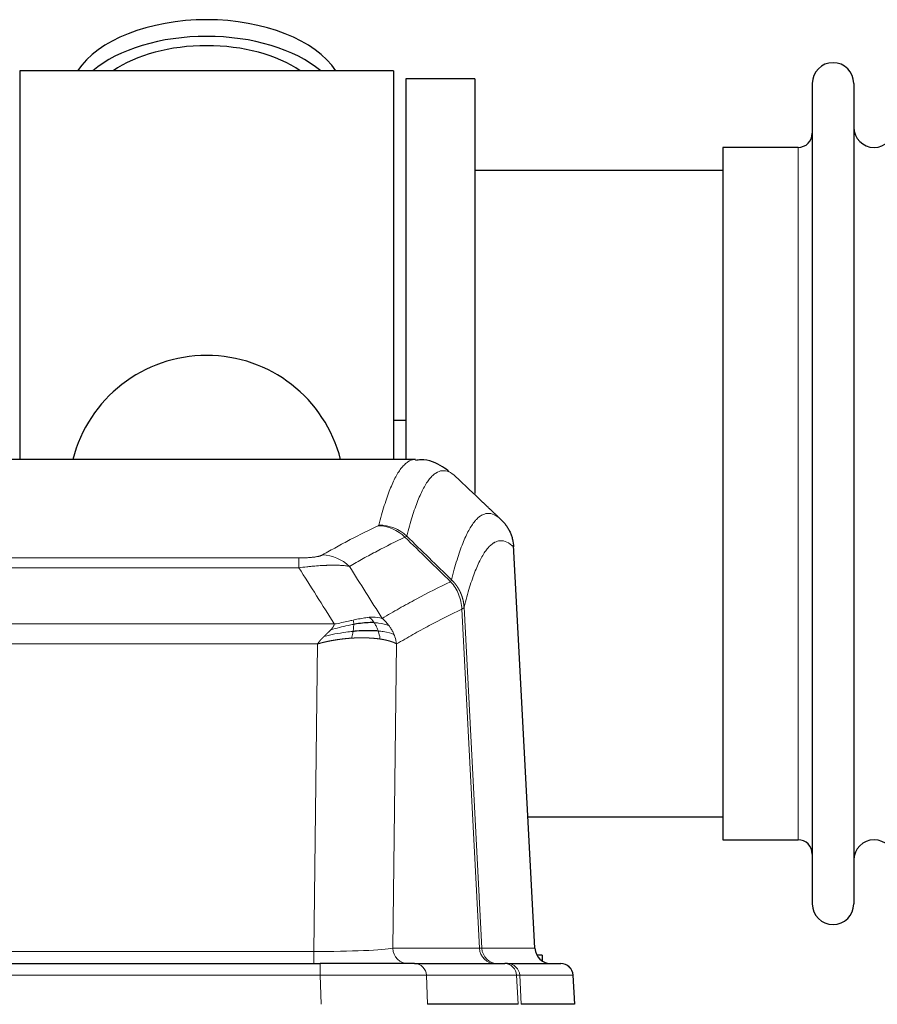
# Model space of a CAD drawing. Header units: inches. Extents: x 0 to 20790, y -12 to 14700.
# Tile 211 of 256: x 6431 to 6642, y 11704 to 11947. Entities that reach past the tile are written whole.
import ezdxf

# ---------------------------------------------------------------- set-up
doc = ezdxf.new("R2010")
doc.units = ezdxf.units.IN
doc.layers.add('1', color=7, linetype='Continuous', true_color=0xffffff)

msp = doc.modelspace()

# ---------------------------------------------------------------- linework, layer by layer
at = {"layer": '1', "color": 2, "linetype": 'Continuous', "lineweight": 25}
for p, q in [((6430.915, 11933.981), (6430.915, 11838.381)), ((6522.915, 11933.981), (6430.915, 11933.981)), ((6522.915, 11933.981), (6522.915, 11838.381)), ((6525.915, 11931.981), (6525.915, 11838.383)), ((6542.915, 11931.981), (6525.915, 11931.981)), ((6542.915, 11931.981), (6542.915, 11829.981)), ((6625.915, 11930.881), (6625.915, 11729.081)), ((6636.115, 11930.881), (6636.115, 11729.081)), ((6603.915, 11915.131), (6603.915, 11744.831)), ((6622.415, 11915.131), (6603.915, 11915.131)), ((6603.92, 11909.481), (6542.915, 11909.481)), ((6525.868, 11848.001), (6522.898, 11848.001)), ((6528.269, 11838.375), (6265.561, 11838.375)), ((6557.691, 11718.163), (6552.419, 11817.3)), ((6555.976, 11750.481), (6603.92, 11750.481)), ((6603.915, 11744.831), (6622.415, 11744.831)), ((6289.004, 11714.375), (6504.825, 11714.375)), ((6528.08, 11714.375), (6504.825, 11714.375)), ((6528.08, 11714.375), (6550.254, 11714.375)), ((6550.951, 11714.375), (6550.254, 11714.375)), ((6550.951, 11714.375), (6564.062, 11714.375)), ((6559.415, 11716.481), (6558.149, 11716.481)), ((6559.415, 11716.481), (6559.415, 11715.073)), ((6567.453, 11704.375), (6567.072, 11711.535)), ((6553.534, 11704.375), (6531.28, 11704.375)), ((6567.437, 11704.375), (6554.319, 11704.375))]:
    msp.add_line(p, q, dxfattribs=at)
at = {"layer": '1', "color": 110, "linetype": 'Continuous', "lineweight": 13}
for p, q in [((6622.415, 11915.131), (6622.415, 11744.831)), ((6557.678, 11718.166), (6552.431, 11816.862)), ((6294.243, 11814.169), (6499.586, 11814.169)), ((6499.586, 11811.752), (6499.586, 11814.169)), ((6499.586, 11811.752), (6294.243, 11811.752)), ((6544.031, 11718.166), (6539.679, 11801.558)), ((6540.235, 11802.035), (6544.612, 11718.166)), ((6285.512, 11797.922), (6508.317, 11797.922)), ((6504.205, 11793.023), (6289.625, 11793.023)), ((6503.236, 11717.34), (6504.205, 11793.023)), ((6523.637, 11793.013), (6522.679, 11718.166)), ((6290.593, 11717.34), (6503.236, 11717.34)), ((6503.236, 11714.375), (6503.236, 11717.34)), ((6522.679, 11718.166), (6544.031, 11718.166)), ((6544.612, 11718.166), (6557.678, 11718.166)), ((6504.825, 11714.375), (6504.825, 11711.532)), ((6504.825, 11711.532), (6289.004, 11711.532)), ((6505.118, 11704.375), (6504.825, 11711.532)), ((6530.987, 11711.532), (6531.28, 11704.375)), ((6553.161, 11711.532), (6530.987, 11711.532)), ((6553.534, 11704.375), (6553.161, 11711.532)), ((6553.945, 11711.532), (6554.319, 11704.375)), ((6567.056, 11711.532), (6553.945, 11711.532)), ((6567.437, 11704.375), (6567.056, 11711.532))]:
    msp.add_line(p, q, dxfattribs=at)
at = {"layer": '1', "color": 2, "linetype": 'Continuous', "lineweight": 25}
for centre, radius, start, end in [((6631.015, 11930.881), 5.1, 0, 180), ((6641.115, 11920.131), 5, 180, 0), ((6622.415, 11918.631), 3.5, 270, 0), ((6476.915, 11829.981), 34, 14.29875, 165.70125), ((6622.415, 11741.331), 3.5, 0, 90), ((6641.115, 11739.831), 5, 0, 180), ((6631.015, 11729.081), 5.1, 180, 0), ((6564.077, 11711.375), 3, 3.9387, 90)]:
    msp.add_arc(centre, radius, start, end, dxfattribs=at)
for centre, major_axis, ratio, start_param, end_param in [((6476.915, 11927.05), (34, 0), 0.5735764, 0.3633693, 2.7782723), ((6476.915, 11922.954), (34, 0), 0.5735764, 0.6009523, 2.5406894), ((6476.915, 11922.954), (-30, 0), 0.5735764, 4.712389, 5.5877152), ((6476.915, 11922.954), (-30, 0), 0.5735764, 3.8370627, 4.712389), ((6561.67, 11718.375), (0, -4), 0.9993908, 4.7647489, 6.2831853)]:
    msp.add_ellipse(centre, major_axis=major_axis, ratio=ratio, start_param=start_param, end_param=end_param, dxfattribs=at)
at = {"layer": '1', "color": 110, "linetype": 'Continuous', "lineweight": 13}
for centre, major_axis, ratio, start_param, end_param in [((6519.094, 11812.158), (-4.281, 9.037), 0.9659395, 5.0815715, 5.8272089), ((6519.282, 11812.319), (-9.695, 2.45), 0.9931439, 4.2008878, 4.9582972), ((6505.433, 11805.012), (4.97, -8.677), 0.9635717, 1.8622888, 2.6052468), ((6503.316, 11718.375), (20.002, 0.052), 0.0517476, 4.708281, 6.0295934), ((6526.555, 11718.375), (0, 4), 0.9702957, 1.6231562, 3.1415927), ((6524.586, 11718.375), (-20.038, 0.208), 0.001459, 2.8976729, 3.1068244), ((6547.907, 11718.375), (0, -4), 0.9702957, 4.7647489, 6.2831853), ((6548.604, 11718.375), (0, -4), 0.9993908, 4.7647489, 6.2831853), ((6528.08, 11711.375), (0, -3), 0.9702957, 1.6231562, 3.1415927), ((6550.254, 11711.375), (0, -3), 0.9702957, 1.6231562, 3.1415927), ((6550.951, 11711.375), (0, -3), 0.9993908, 1.6231562, 3.1415927), ((6564.062, 11711.375), (0, -3), 0.9993908, 1.6231562, 3.1415927), ((6504.773, 11711.375), (27.018, 0.123), 0.0058026, 0.2445567, 1.5688664), ((6526.933, 11711.375), (27.029, 0.156), 0.000812, 0.0348973, 0.2440487)]:
    msp.add_ellipse(centre, major_axis=major_axis, ratio=ratio, start_param=start_param, end_param=end_param, dxfattribs=at)
for points, knots in [([(6519.282, 11822.254), (6519.719, 11823.993), (6520.61, 11827.19), (6521.53, 11829.824), (6522.232, 11831.589), (6522.468, 11832.142), (6522.944, 11833.179), (6523.184, 11833.661), (6523.909, 11835.005), (6524.4, 11835.759), (6525.024, 11836.526), (6525.149, 11836.671), (6525.401, 11836.943), (6525.779, 11837.323), (6526.161, 11837.625), (6526.932, 11838.122), (6527.545, 11838.346), (6528.168, 11838.375), (6528.262, 11838.375)], [0, 0, 0, 0, 0.1619138, 0.3238276, 0.3238276, 0.4047846, 0.4047846, 0.4857415, 0.4857415, 0.6476553, 0.6476553, 0.6881337, 0.6881337, 0.7286122, 0.8095691, 0.8095691, 0.9714829, 1, 1, 1, 1]), ([(6538.123, 11834.229), (6537.565, 11834.741), (6536.463, 11835.485), (6534.853, 11835.756), (6533.81, 11835.374), (6533.038, 11834.877), (6532.655, 11834.575), (6532.276, 11834.194), (6532.025, 11833.923), (6531.899, 11833.778), (6531.275, 11833.011), (6530.783, 11832.257), (6530.057, 11830.914), (6529.817, 11830.431), (6529.34, 11829.396), (6529.104, 11828.843), (6528.401, 11827.079), (6527.479, 11824.447), (6526.588, 11821.253), (6526.149, 11819.516)], [0, 0, 0, 0, 0.125, 0.25, 0.375, 0.375, 0.4375, 0.46875, 0.46875, 0.5, 0.5, 0.625, 0.625, 0.6875, 0.6875, 0.75, 0.75, 0.875, 1, 1, 1, 1]), ([(6537.146, 11808.801), (6537.202, 11809.023), (6537.258, 11809.244), (6537.37, 11809.68), (6537.538, 11810.328), (6537.934, 11811.791), (6538.277, 11812.962), (6538.97, 11815.197), (6539.911, 11817.884), (6541.369, 11821.041), (6542.374, 11822.564), (6542.948, 11823.256), (6543.011, 11823.331), (6543.139, 11823.475), (6543.332, 11823.686), (6543.783, 11824.128), (6544.175, 11824.426), (6544.503, 11824.628), (6544.569, 11824.666), (6544.701, 11824.738), (6544.899, 11824.838), (6545.364, 11825.025), (6545.767, 11825.104), (6546.579, 11825.15), (6547.676, 11824.921), (6548.804, 11824.106), (6549.375, 11823.552)], [0, 0, 0, 0, 0.015625, 0.015625, 0.03125, 0.0625, 0.125, 0.125, 0.25, 0.375, 0.5, 0.5, 0.515625, 0.515625, 0.53125, 0.5625, 0.625, 0.625, 0.640625, 0.640625, 0.65625, 0.6875, 0.75, 0.75, 0.875, 1, 1, 1, 1]), ([(6505.433, 11814.918), (6506.567, 11815.57), (6507.702, 11816.209), (6509.975, 11817.459), (6511.112, 11818.071), (6514.527, 11819.864), (6516.809, 11821.006), (6519.094, 11822.093)], [0, 0, 0, 0, 0.25, 0.25, 0.5, 0.5, 1, 1, 1, 1]), ([(6519.282, 11822.254), (6519.275, 11822.227), (6519.256, 11822.2), (6519.194, 11822.146), (6519.15, 11822.119), (6519.094, 11822.093)], [0, 0, 0, 0, 0.5, 0.5, 1, 1, 1, 1]), ([(6525.691, 11819.276), (6523.402, 11818.187), (6521.118, 11817.044), (6517.699, 11815.249), (6516.56, 11814.637), (6514.285, 11813.385), (6513.148, 11812.746), (6512.013, 11812.093)], [0, 0, 0, 0, 0.5, 0.5, 0.75, 0.75, 1, 1, 1, 1]), ([(6552.431, 11816.862), (6551.861, 11817.407), (6550.736, 11818.207), (6549.642, 11818.424), (6548.833, 11818.368), (6548.431, 11818.286), (6547.967, 11818.095), (6547.77, 11817.992), (6547.638, 11817.92), (6547.572, 11817.881), (6547.245, 11817.676), (6546.854, 11817.376), (6546.404, 11816.93), (6546.212, 11816.718), (6546.084, 11816.572), (6546.021, 11816.497), (6545.448, 11815.801), (6544.447, 11814.274), (6542.992, 11811.113), (6541.586, 11807.082), (6540.68, 11803.814), (6540.235, 11802.035)], [0, 0, 0, 0, 0.125, 0.25, 0.25, 0.3125, 0.34375, 0.359375, 0.359375, 0.375, 0.375, 0.4375, 0.46875, 0.484375, 0.484375, 0.5, 0.5, 0.625, 0.75, 0.875, 1, 1, 1, 1]), ([(6505.433, 11814.918), (6505.412, 11814.906), (6505.39, 11814.894), (6505.344, 11814.87), (6505.32, 11814.858), (6505.244, 11814.822), (6505.19, 11814.799), (6505.072, 11814.752), (6505.008, 11814.729), (6504.872, 11814.683), (6504.798, 11814.66), (6504.641, 11814.616), (6504.557, 11814.594), (6504.422, 11814.561), (6504.375, 11814.551), (6504.279, 11814.529), (6504.229, 11814.519), (6504.075, 11814.488), (6503.967, 11814.468), (6503.739, 11814.429), (6503.62, 11814.41), (6503.43, 11814.383), (6503.333, 11814.37), (6503.232, 11814.357), (6503.164, 11814.349), (6503.129, 11814.345), (6502.955, 11814.324), (6502.81, 11814.309), (6502.363, 11814.267), (6502.047, 11814.243), (6501.626, 11814.219), (6501.541, 11814.215), (6501.368, 11814.206), (6501.281, 11814.203), (6501.02, 11814.192), (6500.844, 11814.186), (6500.489, 11814.177), (6500.31, 11814.174), (6499.95, 11814.17), (6499.769, 11814.169), (6499.586, 11814.169)], [0, 0, 0, 0, 0.03125, 0.03125, 0.0625, 0.0625, 0.125, 0.125, 0.1875, 0.1875, 0.25, 0.25, 0.3125, 0.3125, 0.34375, 0.34375, 0.375, 0.375, 0.4375, 0.4375, 0.5, 0.5, 0.53125, 0.546875, 0.546875, 0.5625, 0.5625, 0.625, 0.625, 0.75, 0.75, 0.78125, 0.78125, 0.8125, 0.8125, 0.875, 0.875, 0.9375, 0.9375, 1, 1, 1, 1]), ([(6512.013, 11812.093), (6511.715, 11812.149), (6511.389, 11812.196), (6510.676, 11812.276), (6510.29, 11812.308), (6509.661, 11812.343), (6509.389, 11812.355), (6509.104, 11812.364), (6508.989, 11812.367), (6508.931, 11812.368), (6508.755, 11812.372), (6508.637, 11812.374), (6508.034, 11812.381), (6507.525, 11812.377), (6506.853, 11812.36), (6506.717, 11812.356), (6506.51, 11812.349), (6506.44, 11812.347), (6506.3, 11812.342), (6506.23, 11812.339), (6505.878, 11812.325), (6505.591, 11812.311), (6504.715, 11812.261), (6504.11, 11812.219), (6503.407, 11812.161), (6503.328, 11812.154), (6503.171, 11812.141), (6503.091, 11812.134), (6502.853, 11812.113), (6502.694, 11812.098), (6502.214, 11812.052), (6501.892, 11812.02), (6500.917, 11811.916), (6500.256, 11811.838), (6499.586, 11811.752)], [0, 0, 0, 0, 0.125, 0.125, 0.25, 0.25, 0.3125, 0.328125, 0.328125, 0.34375, 0.34375, 0.375, 0.375, 0.5, 0.5, 0.53125, 0.53125, 0.546875, 0.546875, 0.5625, 0.5625, 0.625, 0.625, 0.75, 0.75, 0.765625, 0.765625, 0.78125, 0.78125, 0.8125, 0.8125, 0.875, 0.875, 1, 1, 1, 1]), ([(6537.146, 11808.801), (6537.125, 11808.752), (6537.11, 11808.676), (6537.051, 11808.503), (6537.009, 11808.406), (6536.934, 11808.318)], [0, 0, 0, 0, 0.5, 0.5, 1, 1, 1, 1]), ([(6537.146, 11808.801), (6537.159, 11808.788), (6537.184, 11808.764), (6537.222, 11808.727), (6537.26, 11808.689), (6537.298, 11808.651), (6537.337, 11808.612), (6537.375, 11808.572), (6537.414, 11808.532), (6537.452, 11808.492), (6537.491, 11808.451), (6537.53, 11808.41), (6537.569, 11808.368), (6537.608, 11808.325), (6537.647, 11808.282), (6537.686, 11808.238), (6537.725, 11808.194), (6537.764, 11808.149), (6537.803, 11808.103), (6537.842, 11808.057), (6537.881, 11808.011), (6537.921, 11807.964), (6537.96, 11807.916), (6537.999, 11807.868), (6538.038, 11807.819), (6538.077, 11807.769), (6538.117, 11807.719), (6538.156, 11807.668), (6538.195, 11807.617), (6538.234, 11807.565), (6538.273, 11807.513), (6538.312, 11807.459), (6538.35, 11807.406), (6538.389, 11807.351), (6538.428, 11807.296), (6538.466, 11807.241), (6538.505, 11807.184), (6538.543, 11807.127), (6538.581, 11807.07), (6538.619, 11807.012), (6538.657, 11806.953), (6538.694, 11806.893), (6538.732, 11806.833), (6538.769, 11806.773), (6538.806, 11806.711), (6538.843, 11806.649), (6538.88, 11806.587), (6538.916, 11806.523), (6538.953, 11806.459), (6538.989, 11806.395), (6539.024, 11806.329), (6539.06, 11806.263), (6539.095, 11806.197), (6539.13, 11806.129), (6539.164, 11806.061), (6539.199, 11805.993), (6539.233, 11805.924), (6539.266, 11805.854), (6539.299, 11805.783), (6539.335, 11805.707), (6539.372, 11805.625), (6539.41, 11805.538), (6539.447, 11805.451), (6539.484, 11805.363), (6539.52, 11805.275), (6539.555, 11805.186), (6539.589, 11805.097), (6539.623, 11805.008), (6539.655, 11804.918), (6539.687, 11804.829), (6539.718, 11804.739), (6539.748, 11804.648), (6539.777, 11804.558), (6539.805, 11804.467), (6539.833, 11804.376), (6539.86, 11804.284), (6539.885, 11804.192), (6539.91, 11804.1), (6539.934, 11804.008), (6539.957, 11803.916), (6539.98, 11803.823), (6540.001, 11803.731), (6540.022, 11803.638), (6540.041, 11803.544), (6540.06, 11803.451), (6540.078, 11803.358), (6540.095, 11803.264), (6540.111, 11803.17), (6540.126, 11803.076), (6540.141, 11802.982), (6540.154, 11802.888), (6540.167, 11802.793), (6540.179, 11802.699), (6540.189, 11802.604), (6540.199, 11802.509), (6540.208, 11802.415), (6540.216, 11802.32), (6540.224, 11802.225), (6540.23, 11802.13), (6540.234, 11802.066), (6540.235, 11802.035)], [0, 0, 0, 0, 0.0069372, 0.0139334, 0.0209887, 0.028103, 0.0352764, 0.0425088, 0.0498003, 0.0571509, 0.0645605, 0.0720292, 0.0795569, 0.0871437, 0.0947896, 0.1024945, 0.1102584, 0.1180815, 0.1259636, 0.1339048, 0.141905, 0.1499643, 0.1580827, 0.1662601, 0.1744966, 0.1827922, 0.1911468, 0.1995605, 0.2080333, 0.2165651, 0.225156, 0.233806, 0.2425151, 0.2512832, 0.2601104, 0.2689967, 0.277942, 0.2869465, 0.29601, 0.3051325, 0.3143142, 0.3235549, 0.3328547, 0.3422136, 0.3516315, 0.3611085, 0.3706446, 0.3802398, 0.3898941, 0.3996074, 0.4093798, 0.4192113, 0.4291019, 0.4390515, 0.4490602, 0.459128, 0.4692549, 0.4794409, 0.4896859, 0.4999901, 0.5124905, 0.524991, 0.5374914, 0.5499918, 0.5624922, 0.5749926, 0.587493, 0.5999934, 0.6124937, 0.6249941, 0.6374944, 0.6499948, 0.6624951, 0.6749954, 0.6874957, 0.699996, 0.7124963, 0.7249966, 0.7374968, 0.7499971, 0.7624973, 0.7749976, 0.7874978, 0.799998, 0.8124982, 0.8249984, 0.8374986, 0.8499988, 0.8624989, 0.8749991, 0.8874992, 0.8999993, 0.9124995, 0.9249996, 0.9374997, 0.9499998, 0.9624998, 0.9749999, 0.9875, 1, 1, 1, 1]), ([(6520.08, 11799.299), (6521.478, 11800.133), (6522.877, 11800.946), (6525.68, 11802.531), (6527.083, 11803.303), (6531.296, 11805.558), (6534.112, 11806.979), (6536.934, 11808.318)], [0, 0, 0, 0, 0.25, 0.25, 0.5, 0.5, 1, 1, 1, 1]), ([(6536.934, 11808.318), (6537.343, 11807.873), (6537.715, 11807.388), (6538.374, 11806.351), (6538.659, 11805.798), (6539.131, 11804.646), (6539.317, 11804.046), (6539.58, 11802.817), (6539.658, 11802.189), (6539.679, 11801.558)], [0, 0, 0, 0, 0.25, 0.25, 0.5, 0.5, 0.75, 0.75, 1, 1, 1, 1]), ([(6539.679, 11801.558), (6536.993, 11800.283), (6534.314, 11798.933), (6530.303, 11796.797), (6528.967, 11796.066), (6526.3, 11794.568), (6524.967, 11793.8), (6523.637, 11793.013)], [0, 0, 0, 0, 0.5, 0.5, 0.75, 0.75, 1, 1, 1, 1]), ([(6540.235, 11802.035), (6540.235, 11802.033), (6540.234, 11802.029), (6540.23, 11802.018), (6540.223, 11802.001), (6540.212, 11801.978), (6540.193, 11801.948), (6540.164, 11801.911), (6540.123, 11801.867), (6540.079, 11801.829), (6540.04, 11801.799), (6540.015, 11801.78), (6539.989, 11801.761), (6539.962, 11801.742), (6539.934, 11801.724), (6539.907, 11801.705), (6539.878, 11801.686), (6539.85, 11801.668), (6539.822, 11801.649), (6539.793, 11801.631), (6539.764, 11801.613), (6539.736, 11801.594), (6539.708, 11801.576), (6539.689, 11801.564), (6539.679, 11801.558)], [0, 0, 0, 0, 0.0092499, 0.0337179, 0.073404, 0.128308, 0.1984299, 0.2837694, 0.3843264, 0.5001005, 0.5424888, 0.5838484, 0.6241794, 0.6634821, 0.7017567, 0.7390032, 0.7752221, 0.8104134, 0.8445775, 0.8777146, 0.909825, 0.9409091, 0.9709673, 1, 1, 1, 1]), ([(6512.935, 11798.865), (6512.575, 11798.785), (6512.208, 11798.702), (6510.714, 11798.367), (6509.538, 11798.11), (6508.317, 11797.922)], [0, 0, 0, 0, 0.25, 0.25, 1, 1, 1, 1]), ([(6516.905, 11799.561), (6516.755, 11799.548), (6516.604, 11799.532), (6515.989, 11799.461), (6515.51, 11799.386), (6514.516, 11799.205), (6514.001, 11799.098), (6513.294, 11798.945), (6513.116, 11798.905), (6512.935, 11798.865)], [0, 0, 0, 0, 0.125, 0.125, 0.5, 0.5, 0.875, 0.875, 1, 1, 1, 1]), ([(6513.086, 11797.832), (6513.087, 11797.956), (6513.086, 11798.072), (6513.072, 11798.337), (6513.056, 11798.475), (6513.008, 11798.704), (6512.976, 11798.796), (6512.935, 11798.865)], [0, 0, 0, 0, 0.25, 0.25, 0.625, 0.625, 1, 1, 1, 1]), ([(6520.08, 11799.299), (6519.387, 11799.524), (6518.621, 11799.618), (6517.494, 11799.602), (6517.204, 11799.586), (6516.905, 11799.561)], [0, 0, 0, 0, 0.75, 0.75, 1, 1, 1, 1]), ([(6518.129, 11798.238), (6518.03, 11798.388), (6517.929, 11798.53), (6517.672, 11798.858), (6517.515, 11799.032), (6517.204, 11799.333), (6517.051, 11799.459), (6516.905, 11799.561)], [0, 0, 0, 0, 0.25, 0.25, 0.625, 0.625, 1, 1, 1, 1]), ([(6521.787, 11797.492), (6521.664, 11797.658), (6521.536, 11797.821), (6521.204, 11798.218), (6520.993, 11798.448), (6520.552, 11798.888), (6520.321, 11799.099), (6520.08, 11799.299)], [0, 0, 0, 0, 0.25, 0.25, 0.625, 0.625, 1, 1, 1, 1]), ([(6505.775, 11794.86), (6505.79, 11794.873), (6505.818, 11794.901), (6505.859, 11794.941), (6505.9, 11794.98), (6505.939, 11795.018), (6505.978, 11795.055), (6506.015, 11795.091), (6506.051, 11795.125), (6506.087, 11795.159), (6506.121, 11795.192), (6506.154, 11795.223), (6506.186, 11795.254), (6506.217, 11795.283), (6506.247, 11795.311), (6506.276, 11795.339), (6506.304, 11795.365), (6506.331, 11795.39), (6506.357, 11795.414), (6506.381, 11795.438), (6506.405, 11795.46), (6506.428, 11795.481), (6506.449, 11795.501), (6506.47, 11795.52), (6506.489, 11795.538), (6506.508, 11795.555), (6506.525, 11795.572), (6506.541, 11795.587), (6506.556, 11795.601), (6506.571, 11795.614), (6506.584, 11795.626), (6506.596, 11795.637), (6506.607, 11795.648), (6506.617, 11795.657), (6506.626, 11795.665), (6506.634, 11795.673), (6506.64, 11795.679), (6506.646, 11795.684), (6506.651, 11795.689), (6506.663, 11795.7), (6506.684, 11795.72), (6506.713, 11795.747), (6506.742, 11795.775), (6506.77, 11795.802), (6506.798, 11795.828), (6506.826, 11795.855), (6506.853, 11795.881), (6506.88, 11795.907), (6506.906, 11795.933), (6506.933, 11795.958), (6506.959, 11795.983), (6506.984, 11796.008), (6507.01, 11796.033), (6507.035, 11796.058), (6507.059, 11796.082), (6507.084, 11796.106), (6507.108, 11796.13), (6507.131, 11796.153), (6507.155, 11796.176), (6507.178, 11796.2), (6507.2, 11796.222), (6507.223, 11796.245), (6507.245, 11796.267), (6507.266, 11796.289), (6507.288, 11796.311), (6507.309, 11796.333), (6507.329, 11796.354), (6507.35, 11796.375), (6507.37, 11796.396), (6507.39, 11796.417), (6507.409, 11796.438), (6507.428, 11796.458), (6507.44, 11796.471), (6507.447, 11796.478)], [0, 0, 0, 0, 0.0247661, 0.0489206, 0.0724636, 0.0953949, 0.1177147, 0.1394229, 0.1605195, 0.1810045, 0.2008779, 0.2201398, 0.23879, 0.2568287, 0.2742558, 0.2910713, 0.3072753, 0.3228676, 0.3378484, 0.3522176, 0.3659752, 0.3791212, 0.3916556, 0.4035785, 0.4148897, 0.4255894, 0.4356775, 0.445154, 0.454019, 0.4622723, 0.4699141, 0.4769443, 0.4833629, 0.48917, 0.4943654, 0.4989493, 0.5029216, 0.5062824, 0.5090316, 0.5111692, 0.5284651, 0.5456049, 0.5625886, 0.5794163, 0.5960881, 0.612604, 0.6289642, 0.6451687, 0.6612176, 0.6771111, 0.6928491, 0.7084319, 0.7238594, 0.7391318, 0.7542492, 0.7692118, 0.7840195, 0.7986726, 0.8131712, 0.8275153, 0.8417051, 0.8557408, 0.8696224, 0.8833501, 0.8969241, 0.9103445, 0.9236114, 0.936725, 0.9496856, 0.9624932, 0.975148, 0.9876502, 1, 1, 1, 1]), ([(6507.447, 11796.478), (6507.455, 11796.487), (6507.471, 11796.504), (6507.494, 11796.53), (6507.518, 11796.555), (6507.541, 11796.581), (6507.563, 11796.606), (6507.585, 11796.631), (6507.607, 11796.656), (6507.629, 11796.681), (6507.65, 11796.706), (6507.671, 11796.731), (6507.692, 11796.755), (6507.712, 11796.78), (6507.732, 11796.804), (6507.752, 11796.828), (6507.771, 11796.853), (6507.79, 11796.877), (6507.809, 11796.9), (6507.827, 11796.924), (6507.845, 11796.948), (6507.863, 11796.971), (6507.88, 11796.995), (6507.897, 11797.018), (6507.914, 11797.041), (6507.93, 11797.064), (6507.946, 11797.087), (6507.962, 11797.109), (6507.977, 11797.132), (6507.992, 11797.155), (6508.007, 11797.177), (6508.021, 11797.199), (6508.035, 11797.221), (6508.049, 11797.243), (6508.062, 11797.265), (6508.075, 11797.287), (6508.088, 11797.309), (6508.101, 11797.33), (6508.113, 11797.351), (6508.124, 11797.373), (6508.136, 11797.394), (6508.147, 11797.415), (6508.157, 11797.436), (6508.168, 11797.457), (6508.178, 11797.477), (6508.188, 11797.498), (6508.197, 11797.518), (6508.206, 11797.539), (6508.215, 11797.559), (6508.223, 11797.579), (6508.231, 11797.599), (6508.239, 11797.619), (6508.246, 11797.639), (6508.253, 11797.658), (6508.26, 11797.678), (6508.266, 11797.697), (6508.273, 11797.717), (6508.278, 11797.736), (6508.284, 11797.755), (6508.289, 11797.774), (6508.294, 11797.793), (6508.298, 11797.812), (6508.302, 11797.83), (6508.306, 11797.849), (6508.309, 11797.867), (6508.312, 11797.885), (6508.315, 11797.904), (6508.317, 11797.916), (6508.317, 11797.922)], [0, 0, 0, 0, 0.0185022, 0.0368847, 0.0551481, 0.073293, 0.0913199, 0.1092294, 0.1270222, 0.1446988, 0.1622598, 0.1797059, 0.1970378, 0.2142561, 0.2313614, 0.2483544, 0.265236, 0.2820066, 0.2986672, 0.3152184, 0.331661, 0.3479958, 0.3642235, 0.380345, 0.3963611, 0.4122725, 0.4280803, 0.4437851, 0.459388, 0.4748898, 0.4902915, 0.5055939, 0.5207981, 0.535905, 0.5509156, 0.565831, 0.5806521, 0.5953801, 0.6100159, 0.6245607, 0.6390157, 0.6533819, 0.6676604, 0.6818526, 0.6959596, 0.7099825, 0.7239227, 0.7377815, 0.75156, 0.7652597, 0.7788818, 0.7924277, 0.8058989, 0.8192966, 0.8326224, 0.8458776, 0.8590638, 0.8721825, 0.8852351, 0.8982233, 0.9111485, 0.9240124, 0.9368166, 0.9495628, 0.9622525, 0.9748874, 0.9874694, 1, 1, 1, 1]), ([(6513.086, 11797.832), (6512.628, 11797.754), (6512.164, 11797.666), (6510.294, 11797.276), (6508.857, 11796.9), (6507.447, 11796.478)], [0, 0, 0, 0, 0.25, 0.25, 1, 1, 1, 1]), ([(6512.917, 11796.09), (6512.929, 11796.168), (6512.941, 11796.245), (6512.985, 11796.555), (6513.014, 11796.787), (6513.058, 11797.231), (6513.073, 11797.444), (6513.083, 11797.707), (6513.085, 11797.77), (6513.086, 11797.832)], [0, 0, 0, 0, 0.125, 0.125, 0.5, 0.5, 0.875, 0.875, 1, 1, 1, 1]), ([(6519.115, 11796.176), (6519.084, 11796.266), (6519.052, 11796.357), (6518.917, 11796.721), (6518.804, 11796.993), (6518.555, 11797.518), (6518.419, 11797.771), (6518.227, 11798.086), (6518.178, 11798.163), (6518.129, 11798.238)], [0, 0, 0, 0, 0.125, 0.125, 0.5, 0.5, 0.875, 0.875, 1, 1, 1, 1]), ([(6521.787, 11797.492), (6521.089, 11797.823), (6520.218, 11798.048), (6518.857, 11798.2), (6518.5, 11798.225), (6518.129, 11798.238)], [0, 0, 0, 0, 0.75, 0.75, 1, 1, 1, 1]), ([(6522.998, 11795.352), (6522.959, 11795.446), (6522.918, 11795.54), (6522.751, 11795.913), (6522.612, 11796.187), (6522.308, 11796.724), (6522.144, 11796.986), (6521.909, 11797.325), (6521.849, 11797.409), (6521.787, 11797.492)], [0, 0, 0, 0, 0.125, 0.125, 0.5, 0.5, 0.875, 0.875, 1, 1, 1, 1]), ([(6504.205, 11793.023), (6504.21, 11793.032), (6504.221, 11793.049), (6504.237, 11793.074), (6504.253, 11793.1), (6504.27, 11793.126), (6504.288, 11793.153), (6504.306, 11793.179), (6504.324, 11793.206), (6504.343, 11793.233), (6504.362, 11793.261), (6504.381, 11793.288), (6504.401, 11793.316), (6504.421, 11793.344), (6504.442, 11793.372), (6504.463, 11793.4), (6504.484, 11793.429), (6504.506, 11793.458), (6504.528, 11793.487), (6504.551, 11793.516), (6504.573, 11793.546), (6504.597, 11793.576), (6504.621, 11793.606), (6504.645, 11793.636), (6504.669, 11793.666), (6504.694, 11793.697), (6504.719, 11793.728), (6504.745, 11793.759), (6504.771, 11793.79), (6504.798, 11793.822), (6504.825, 11793.854), (6504.852, 11793.886), (6504.88, 11793.918), (6504.908, 11793.95), (6504.936, 11793.983), (6504.965, 11794.016), (6504.994, 11794.048), (6505.024, 11794.082), (6505.054, 11794.115), (6505.084, 11794.149), (6505.115, 11794.182), (6505.146, 11794.216), (6505.178, 11794.251), (6505.21, 11794.285), (6505.242, 11794.32), (6505.275, 11794.354), (6505.308, 11794.389), (6505.342, 11794.424), (6505.376, 11794.46), (6505.41, 11794.495), (6505.445, 11794.531), (6505.48, 11794.567), (6505.516, 11794.603), (6505.552, 11794.639), (6505.588, 11794.675), (6505.625, 11794.712), (6505.662, 11794.749), (6505.699, 11794.786), (6505.737, 11794.823), (6505.763, 11794.847), (6505.775, 11794.86)], [0, 0, 0, 0, 0.0121901, 0.0245516, 0.0370849, 0.0497905, 0.0626689, 0.0757204, 0.0889455, 0.1023447, 0.1159182, 0.1296666, 0.14359, 0.1576889, 0.1719636, 0.1864145, 0.2010418, 0.2158458, 0.2308268, 0.2459852, 0.261321, 0.2768347, 0.2925265, 0.3083966, 0.3244452, 0.3406727, 0.357079, 0.3736646, 0.3904296, 0.4073742, 0.4244986, 0.4418029, 0.4592875, 0.4769523, 0.4947976, 0.5128236, 0.5310305, 0.5494183, 0.5679872, 0.5867374, 0.605669, 0.6247822, 0.644077, 0.6635537, 0.6832123, 0.7030529, 0.7230758, 0.7432809, 0.7636685, 0.7842385, 0.8049912, 0.8259267, 0.8470449, 0.8683461, 0.8898303, 0.9114976, 0.9333482, 0.955382, 0.9775993, 1, 1, 1, 1]), ([(6512.602, 11794.44), (6512.581, 11794.438), (6512.537, 11794.436), (6512.472, 11794.431), (6512.407, 11794.427), (6512.342, 11794.423), (6512.277, 11794.418), (6512.212, 11794.413), (6512.147, 11794.408), (6512.082, 11794.404), (6512.017, 11794.399), (6511.951, 11794.393), (6511.886, 11794.388), (6511.821, 11794.383), (6511.756, 11794.377), (6511.691, 11794.372), (6511.626, 11794.366), (6511.56, 11794.361), (6511.495, 11794.355), (6511.43, 11794.349), (6511.365, 11794.343), (6511.299, 11794.337), (6511.234, 11794.33), (6511.169, 11794.324), (6511.104, 11794.317), (6511.038, 11794.311), (6510.973, 11794.304), (6510.908, 11794.297), (6510.843, 11794.29), (6510.777, 11794.283), (6510.712, 11794.276), (6510.647, 11794.269), (6510.582, 11794.262), (6510.517, 11794.254), (6510.451, 11794.247), (6510.386, 11794.239), (6510.321, 11794.232), (6510.256, 11794.224), (6510.191, 11794.216), (6510.126, 11794.208), (6510.061, 11794.2), (6509.996, 11794.192), (6509.931, 11794.183), (6509.865, 11794.175), (6509.8, 11794.166), (6509.735, 11794.158), (6509.671, 11794.149), (6509.606, 11794.14), (6509.541, 11794.131), (6509.476, 11794.122), (6509.411, 11794.113), (6509.346, 11794.104), (6509.281, 11794.094), (6509.216, 11794.085), (6509.152, 11794.075), (6509.087, 11794.066), (6509.022, 11794.056), (6508.958, 11794.046), (6508.893, 11794.036), (6508.828, 11794.026), (6508.764, 11794.016), (6508.699, 11794.006), (6508.635, 11793.996), (6508.57, 11793.985), (6508.506, 11793.975), (6508.442, 11793.964), (6508.377, 11793.953), (6508.313, 11793.943), (6508.249, 11793.932), (6508.185, 11793.921), (6508.121, 11793.91), (6508.056, 11793.898), (6507.992, 11793.887), (6507.928, 11793.876), (6507.864, 11793.864), (6507.801, 11793.853), (6507.737, 11793.841), (6507.673, 11793.829), (6507.609, 11793.817), (6507.546, 11793.805), (6507.482, 11793.793), (6507.418, 11793.781), (6507.355, 11793.769), (6507.291, 11793.757), (6507.228, 11793.744), (6507.165, 11793.732), (6507.101, 11793.719), (6507.038, 11793.706), (6506.975, 11793.693), (6506.912, 11793.681), (6506.849, 11793.668), (6506.786, 11793.654), (6506.723, 11793.641), (6506.66, 11793.628), (6506.597, 11793.615), (6506.534, 11793.601), (6506.472, 11793.588), (6506.409, 11793.574), (6506.346, 11793.56), (6506.284, 11793.546), (6506.221, 11793.532), (6506.159, 11793.518), (6506.097, 11793.504), (6506.035, 11793.49), (6505.973, 11793.476), (6505.91, 11793.462), (6505.849, 11793.447), (6505.787, 11793.433), (6505.725, 11793.418), (6505.663, 11793.403), (6505.601, 11793.388), (6505.54, 11793.373), (6505.478, 11793.358), (6505.417, 11793.343), (6505.355, 11793.328), (6505.294, 11793.313), (6505.233, 11793.298), (6505.172, 11793.282), (6505.111, 11793.267), (6505.05, 11793.251), (6504.989, 11793.235), (6504.928, 11793.219), (6504.867, 11793.204), (6504.806, 11793.188), (6504.746, 11793.172), (6504.685, 11793.155), (6504.625, 11793.139), (6504.565, 11793.123), (6504.504, 11793.107), (6504.444, 11793.09), (6504.384, 11793.073), (6504.324, 11793.057), (6504.264, 11793.04), (6504.225, 11793.029), (6504.205, 11793.023)], [0, 0, 0, 0, 0.0081592, 0.0163092, 0.0244501, 0.0325819, 0.0407045, 0.0488181, 0.0569225, 0.0650178, 0.0731041, 0.0811812, 0.0892493, 0.0973083, 0.1053581, 0.113399, 0.1214307, 0.1294534, 0.137467, 0.1454716, 0.1534671, 0.1614536, 0.169431, 0.1773994, 0.1853588, 0.1933091, 0.2012504, 0.2091827, 0.217106, 0.2250203, 0.2329256, 0.2408219, 0.2487092, 0.2565875, 0.2644568, 0.2723172, 0.2801686, 0.288011, 0.2958444, 0.303669, 0.3114845, 0.3192911, 0.3270888, 0.3348775, 0.3426574, 0.3504282, 0.3581902, 0.3659433, 0.3736874, 0.3814227, 0.389149, 0.3968665, 0.4045751, 0.4122748, 0.4199656, 0.4276476, 0.4353206, 0.4429849, 0.4506403, 0.4582868, 0.4659245, 0.4735534, 0.4811734, 0.4887846, 0.496387, 0.5039805, 0.5115653, 0.5191413, 0.5267084, 0.5342668, 0.5418164, 0.5493572, 0.5568893, 0.5644125, 0.5719271, 0.5794328, 0.5869298, 0.5944181, 0.6018976, 0.6093684, 0.6168305, 0.6242839, 0.6317285, 0.6391644, 0.6465917, 0.6540102, 0.6614201, 0.6688212, 0.6762137, 0.6835975, 0.6909727, 0.6983392, 0.705697, 0.7130462, 0.7203868, 0.7277187, 0.735042, 0.7423567, 0.7496628, 0.7569603, 0.7642491, 0.7715294, 0.7788011, 0.7860642, 0.7933187, 0.8005646, 0.807802, 0.8150309, 0.8222512, 0.8294629, 0.8366661, 0.8438608, 0.851047, 0.8582246, 0.8653938, 0.8725544, 0.8797065, 0.8868502, 0.8939854, 0.9011121, 0.9082303, 0.9153401, 0.9224414, 0.9295343, 0.9366187, 0.9436947, 0.9507623, 0.9578214, 0.9648722, 0.9719145, 0.9789485, 0.985974, 0.9929912, 1, 1, 1, 1]), ([(6512.917, 11796.09), (6512.339, 11796.037), (6511.751, 11795.971), (6509.377, 11795.658), (6507.548, 11795.312), (6505.775, 11794.86)], [0, 0, 0, 0, 0.25, 0.25, 1, 1, 1, 1]), ([(6512.602, 11794.44), (6512.635, 11794.602), (6512.675, 11794.788), (6512.757, 11795.19), (6512.799, 11795.407), (6512.867, 11795.782), (6512.893, 11795.936), (6512.917, 11796.09)], [0, 0, 0, 0, 0.375, 0.375, 0.75, 0.75, 1, 1, 1, 1]), ([(6519.605, 11794.214), (6519.59, 11794.217), (6519.561, 11794.221), (6519.517, 11794.227), (6519.472, 11794.234), (6519.428, 11794.24), (6519.383, 11794.246), (6519.339, 11794.252), (6519.294, 11794.258), (6519.249, 11794.264), (6519.204, 11794.27), (6519.159, 11794.276), (6519.114, 11794.281), (6519.069, 11794.287), (6519.024, 11794.293), (6518.978, 11794.298), (6518.933, 11794.304), (6518.887, 11794.309), (6518.841, 11794.314), (6518.795, 11794.32), (6518.75, 11794.325), (6518.704, 11794.33), (6518.658, 11794.335), (6518.611, 11794.34), (6518.565, 11794.345), (6518.519, 11794.35), (6518.472, 11794.354), (6518.426, 11794.359), (6518.379, 11794.364), (6518.333, 11794.368), (6518.286, 11794.373), (6518.239, 11794.377), (6518.193, 11794.382), (6518.146, 11794.386), (6518.099, 11794.39), (6518.052, 11794.394), (6518.004, 11794.398), (6517.957, 11794.402), (6517.91, 11794.406), (6517.863, 11794.41), (6517.815, 11794.414), (6517.768, 11794.418), (6517.72, 11794.421), (6517.673, 11794.425), (6517.625, 11794.428), (6517.577, 11794.432), (6517.53, 11794.435), (6517.482, 11794.438), (6517.434, 11794.442), (6517.386, 11794.445), (6517.338, 11794.448), (6517.29, 11794.451), (6517.242, 11794.454), (6517.194, 11794.457), (6517.146, 11794.46), (6517.098, 11794.462), (6517.049, 11794.465), (6517.001, 11794.468), (6516.953, 11794.47), (6516.904, 11794.473), (6516.856, 11794.475), (6516.807, 11794.478), (6516.759, 11794.48), (6516.71, 11794.482), (6516.662, 11794.484), (6516.613, 11794.486), (6516.565, 11794.488), (6516.516, 11794.49), (6516.467, 11794.492), (6516.419, 11794.494), (6516.37, 11794.496), (6516.321, 11794.497), (6516.272, 11794.499), (6516.223, 11794.501), (6516.174, 11794.502), (6516.126, 11794.504), (6516.077, 11794.505), (6516.028, 11794.506), (6515.979, 11794.507), (6515.93, 11794.509), (6515.881, 11794.51), (6515.832, 11794.511), (6515.783, 11794.512), (6515.734, 11794.513), (6515.685, 11794.513), (6515.636, 11794.514), (6515.586, 11794.515), (6515.537, 11794.515), (6515.488, 11794.516), (6515.439, 11794.517), (6515.39, 11794.517), (6515.341, 11794.517), (6515.292, 11794.518), (6515.242, 11794.518), (6515.193, 11794.518), (6515.144, 11794.518), (6515.095, 11794.518), (6515.046, 11794.518), (6514.997, 11794.518), (6514.947, 11794.518), (6514.898, 11794.518), (6514.849, 11794.518), (6514.8, 11794.517), (6514.751, 11794.517), (6514.701, 11794.516), (6514.652, 11794.516), (6514.603, 11794.515), (6514.554, 11794.515), (6514.505, 11794.514), (6514.456, 11794.513), (6514.407, 11794.512), (6514.357, 11794.512), (6514.308, 11794.511), (6514.259, 11794.51), (6514.21, 11794.509), (6514.161, 11794.507), (6514.112, 11794.506), (6514.063, 11794.505), (6514.014, 11794.504), (6513.965, 11794.502), (6513.916, 11794.501), (6513.867, 11794.499), (6513.818, 11794.498), (6513.769, 11794.496), (6513.72, 11794.495), (6513.671, 11794.493), (6513.622, 11794.491), (6513.573, 11794.489), (6513.525, 11794.487), (6513.476, 11794.485), (6513.427, 11794.483), (6513.378, 11794.481), (6513.329, 11794.479), (6513.281, 11794.477), (6513.232, 11794.475), (6513.183, 11794.472), (6513.135, 11794.47), (6513.086, 11794.467), (6513.038, 11794.465), (6512.989, 11794.462), (6512.941, 11794.46), (6512.892, 11794.457), (6512.844, 11794.454), (6512.795, 11794.451), (6512.747, 11794.449), (6512.699, 11794.446), (6512.65, 11794.443), (6512.618, 11794.441), (6512.602, 11794.44)], [0, 0, 0, 0, 0.0076941, 0.0153765, 0.0230472, 0.0307061, 0.0383534, 0.045989, 0.0536129, 0.061225, 0.0688255, 0.0764143, 0.0839914, 0.0915567, 0.0991104, 0.1066524, 0.1141827, 0.1217013, 0.1292082, 0.1367034, 0.1441869, 0.1516588, 0.1591189, 0.1665674, 0.1740041, 0.1814292, 0.1888426, 0.1962444, 0.2036344, 0.2110128, 0.2183794, 0.2257344, 0.2330778, 0.2404094, 0.2477294, 0.2550377, 0.2623343, 0.2696193, 0.2768926, 0.2841542, 0.2914041, 0.2986424, 0.305869, 0.313084, 0.3202872, 0.3274789, 0.3346588, 0.3418271, 0.3489838, 0.3561287, 0.3632621, 0.3703837, 0.3774937, 0.3845921, 0.3916788, 0.3987539, 0.4058173, 0.412869, 0.4199092, 0.4269376, 0.4339544, 0.4409596, 0.4479532, 0.454935, 0.4619053, 0.4688639, 0.4758109, 0.4827462, 0.4896699, 0.496582, 0.5034825, 0.5103713, 0.5172485, 0.524114, 0.5309679, 0.5378102, 0.5446409, 0.55146, 0.5582674, 0.5650632, 0.5718474, 0.57862, 0.5853809, 0.5921303, 0.598868, 0.6055941, 0.6123087, 0.6190116, 0.6257029, 0.6323825, 0.6390506, 0.6457071, 0.652352, 0.6589853, 0.665607, 0.672217, 0.6788155, 0.6854024, 0.6919777, 0.6985414, 0.7050935, 0.7116341, 0.718163, 0.7246804, 0.7311862, 0.7376804, 0.744163, 0.750634, 0.7570935, 0.7635413, 0.7699776, 0.7764024, 0.7828155, 0.7892171, 0.7956072, 0.8019856, 0.8083525, 0.8147079, 0.8210516, 0.8273839, 0.8337045, 0.8400136, 0.8463112, 0.8525972, 0.8588716, 0.8651345, 0.8713859, 0.8776257, 0.8838539, 0.8900706, 0.8962758, 0.9024695, 0.9086516, 0.9148221, 0.9209812, 0.9271287, 0.9332646, 0.9393891, 0.945502, 0.9516034, 0.9576933, 0.9637717, 0.9698385, 0.9758938, 0.9819376, 0.9879699, 0.9939907, 1, 1, 1, 1]), ([(6519.605, 11794.214), (6519.534, 11794.615), (6519.434, 11795.109), (6519.233, 11795.814), (6519.176, 11795.994), (6519.115, 11796.176)], [0, 0, 0, 0, 0.75, 0.75, 1, 1, 1, 1]), ([(6522.998, 11795.352), (6522.385, 11795.637), (6521.489, 11795.877), (6519.96, 11796.094), (6519.55, 11796.14), (6519.115, 11796.176)], [0, 0, 0, 0, 0.75, 0.75, 1, 1, 1, 1]), ([(6523.637, 11793.013), (6523.631, 11793.017), (6523.619, 11793.024), (6523.601, 11793.036), (6523.583, 11793.047), (6523.564, 11793.058), (6523.546, 11793.07), (6523.527, 11793.081), (6523.508, 11793.092), (6523.489, 11793.103), (6523.469, 11793.114), (6523.45, 11793.125), (6523.43, 11793.136), (6523.411, 11793.146), (6523.391, 11793.157), (6523.371, 11793.168), (6523.35, 11793.179), (6523.33, 11793.189), (6523.309, 11793.2), (6523.289, 11793.21), (6523.268, 11793.221), (6523.247, 11793.231), (6523.226, 11793.241), (6523.205, 11793.251), (6523.183, 11793.262), (6523.162, 11793.272), (6523.14, 11793.282), (6523.118, 11793.292), (6523.097, 11793.302), (6523.075, 11793.312), (6523.053, 11793.322), (6523.03, 11793.331), (6523.008, 11793.341), (6522.986, 11793.351), (6522.963, 11793.361), (6522.94, 11793.37), (6522.918, 11793.38), (6522.895, 11793.389), (6522.872, 11793.398), (6522.849, 11793.408), (6522.826, 11793.417), (6522.803, 11793.426), (6522.779, 11793.436), (6522.756, 11793.445), (6522.732, 11793.454), (6522.709, 11793.463), (6522.685, 11793.472), (6522.662, 11793.481), (6522.638, 11793.49), (6522.614, 11793.498), (6522.59, 11793.507), (6522.566, 11793.516), (6522.542, 11793.524), (6522.518, 11793.533), (6522.494, 11793.542), (6522.469, 11793.55), (6522.445, 11793.558), (6522.421, 11793.567), (6522.396, 11793.575), (6522.372, 11793.583), (6522.347, 11793.592), (6522.323, 11793.6), (6522.298, 11793.608), (6522.273, 11793.616), (6522.249, 11793.624), (6522.224, 11793.632), (6522.199, 11793.64), (6522.175, 11793.647), (6522.15, 11793.655), (6522.125, 11793.663), (6522.1, 11793.671), (6522.075, 11793.678), (6522.05, 11793.686), (6522.025, 11793.693), (6522, 11793.701), (6521.975, 11793.708), (6521.95, 11793.715), (6521.925, 11793.723), (6521.9, 11793.73), (6521.875, 11793.737), (6521.85, 11793.744), (6521.825, 11793.751), (6521.8, 11793.758), (6521.775, 11793.765), (6521.75, 11793.772), (6521.725, 11793.779), (6521.7, 11793.786), (6521.674, 11793.793), (6521.649, 11793.799), (6521.624, 11793.806), (6521.599, 11793.813), (6521.574, 11793.819), (6521.549, 11793.826), (6521.524, 11793.832), (6521.499, 11793.839), (6521.474, 11793.845), (6521.449, 11793.851), (6521.424, 11793.858), (6521.399, 11793.864), (6521.375, 11793.87), (6521.35, 11793.876), (6521.325, 11793.882), (6521.3, 11793.888), (6521.275, 11793.894), (6521.25, 11793.9), (6521.226, 11793.906), (6521.201, 11793.912), (6521.176, 11793.918), (6521.152, 11793.923), (6521.127, 11793.929), (6521.103, 11793.935), (6521.078, 11793.94), (6521.054, 11793.946), (6521.029, 11793.951), (6521.005, 11793.957), (6520.981, 11793.962), (6520.956, 11793.967), (6520.932, 11793.973), (6520.908, 11793.978), (6520.884, 11793.983), (6520.86, 11793.988), (6520.836, 11793.993), (6520.812, 11793.999), (6520.788, 11794.004), (6520.764, 11794.009), (6520.741, 11794.013), (6520.717, 11794.018), (6520.693, 11794.023), (6520.67, 11794.028), (6520.646, 11794.033), (6520.623, 11794.037), (6520.6, 11794.042), (6520.576, 11794.047), (6520.553, 11794.051), (6520.53, 11794.056), (6520.507, 11794.06), (6520.484, 11794.065), (6520.461, 11794.069), (6520.439, 11794.074), (6520.416, 11794.078), (6520.393, 11794.082), (6520.371, 11794.086), (6520.348, 11794.091), (6520.326, 11794.095), (6520.303, 11794.099), (6520.281, 11794.103), (6520.259, 11794.107), (6520.237, 11794.111), (6520.215, 11794.115), (6520.193, 11794.119), (6520.172, 11794.123), (6520.15, 11794.126), (6520.128, 11794.13), (6520.107, 11794.134), (6520.086, 11794.138), (6520.064, 11794.141), (6520.043, 11794.145), (6520.022, 11794.148), (6520.001, 11794.152), (6519.98, 11794.155), (6519.96, 11794.159), (6519.939, 11794.162), (6519.918, 11794.166), (6519.898, 11794.169), (6519.878, 11794.172), (6519.857, 11794.176), (6519.837, 11794.179), (6519.817, 11794.182), (6519.797, 11794.185), (6519.778, 11794.188), (6519.758, 11794.191), (6519.738, 11794.194), (6519.719, 11794.197), (6519.7, 11794.2), (6519.681, 11794.203), (6519.661, 11794.206), (6519.643, 11794.209), (6519.624, 11794.212), (6519.611, 11794.213), (6519.605, 11794.214)], [0, 0, 0, 0, 0.0080212, 0.0160154, 0.0239827, 0.0319231, 0.0398365, 0.0477229, 0.0555824, 0.0634149, 0.0712205, 0.0789992, 0.0867509, 0.0944756, 0.1021734, 0.1098443, 0.1174881, 0.1251051, 0.1326951, 0.1402581, 0.1477942, 0.1553034, 0.1627856, 0.1702408, 0.1776691, 0.1850704, 0.1924448, 0.1997923, 0.2071128, 0.2144063, 0.2216729, 0.2289126, 0.2361253, 0.243311, 0.2504698, 0.2576016, 0.2647065, 0.2717845, 0.2788355, 0.2858595, 0.2928566, 0.2998268, 0.30677, 0.3136862, 0.3205755, 0.3274379, 0.3342733, 0.3410817, 0.3478632, 0.3546178, 0.3613454, 0.3680461, 0.3747198, 0.3813665, 0.3879863, 0.3945792, 0.4011451, 0.4076841, 0.4141961, 0.4206811, 0.4271393, 0.4335704, 0.4399746, 0.4463519, 0.4527022, 0.4590256, 0.465322, 0.4715915, 0.477834, 0.4840496, 0.4902382, 0.4963999, 0.5025346, 0.5086424, 0.5147232, 0.5207771, 0.526804, 0.532804, 0.5387771, 0.5447232, 0.5506423, 0.5565345, 0.5623997, 0.568238, 0.5740494, 0.5798338, 0.5855912, 0.5913217, 0.5970253, 0.6027019, 0.6083515, 0.6139742, 0.61957, 0.6251388, 0.6306807, 0.6361956, 0.6416836, 0.6471446, 0.6525787, 0.6579858, 0.663366, 0.6687192, 0.6740455, 0.6793448, 0.6846172, 0.6898627, 0.6950812, 0.7002727, 0.7054373, 0.710575, 0.7156857, 0.7207694, 0.7258262, 0.7308561, 0.735859, 0.740835, 0.745784, 0.7507061, 0.7556012, 0.7604694, 0.7653107, 0.7701249, 0.7749123, 0.7796727, 0.7844061, 0.7891127, 0.7937922, 0.7984448, 0.8030705, 0.8076692, 0.812241, 0.8167858, 0.8213037, 0.8257947, 0.8302587, 0.8346957, 0.8391058, 0.843489, 0.8478452, 0.8521745, 0.8564768, 0.8607522, 0.8650006, 0.8692221, 0.8734166, 0.8775842, 0.8817249, 0.8858386, 0.8899254, 0.8939852, 0.8980181, 0.902024, 0.906003, 0.909955, 0.9138802, 0.9177783, 0.9216495, 0.9254938, 0.9293111, 0.9331015, 0.936865, 0.9406015, 0.944311, 0.9479937, 0.9516493, 0.9552781, 0.9588799, 0.9624547, 0.9660026, 0.9695236, 0.9730176, 0.9764847, 0.9799249, 0.9833381, 0.9867243, 0.9900837, 0.993416, 0.9967215, 1, 1, 1, 1]), ([(6523.637, 11793.013), (6523.552, 11793.61), (6523.41, 11794.203), (6523.147, 11794.972), (6523.075, 11795.163), (6522.998, 11795.352)], [0, 0, 0, 0, 0.75, 0.75, 1, 1, 1, 1])]:
    msp.add_open_spline(points, degree=3, knots=knots, dxfattribs=at)
at = {"layer": '1', "color": 2, "linetype": 'Continuous', "lineweight": 25}
for points, knots in [([(6536.587, 11835.31), (6536.113, 11835.786), (6534.369, 11837.077), (6531.151, 11838.606), (6528.754, 11838.213), (6528.313, 11838.116)], [0, 0, 0, 0, 0.2661808, 0.8686198, 1, 1, 1, 1]), ([(6549.375, 11823.552), (6549.602, 11823.337), (6549.818, 11823.112), (6550.228, 11822.64), (6550.422, 11822.394), (6550.786, 11821.885), (6550.956, 11821.621), (6551.27, 11821.079), (6551.415, 11820.799), (6551.676, 11820.228), (6551.793, 11819.936), (6551.999, 11819.342), (6552.088, 11819.039), (6552.311, 11818.121), (6552.401, 11817.493), (6552.431, 11816.862)], [0, 0, 0, 0, 0.125, 0.125, 0.25, 0.25, 0.375, 0.375, 0.5, 0.5, 0.625, 0.625, 0.75, 0.75, 1, 1, 1, 1]), ([(6518.129, 11798.238), (6517.943, 11798.245), (6517.754, 11798.248), (6516.982, 11798.251), (6516.372, 11798.225), (6515.103, 11798.122), (6514.443, 11798.044), (6513.542, 11797.908), (6513.314, 11797.871), (6513.086, 11797.832)], [0, 0, 0, 0, 0.125, 0.125, 0.5, 0.5, 0.875, 0.875, 1, 1, 1, 1]), ([(6519.115, 11796.176), (6518.897, 11796.193), (6518.674, 11796.209), (6517.756, 11796.261), (6517.014, 11796.277), (6515.449, 11796.259), (6514.626, 11796.224), (6513.492, 11796.141), (6513.206, 11796.117), (6512.917, 11796.09)], [0, 0, 0, 0, 0.125, 0.125, 0.5, 0.5, 0.875, 0.875, 1, 1, 1, 1])]:
    msp.add_open_spline(points, degree=3, knots=knots, dxfattribs=at)
for points, degree in [([(6544.865, 11827.833), (6542.619, 11829.965), (6540.371, 11832.097), (6538.123, 11834.229)], 3), ([(6549.374, 11823.554), (6544.865, 11827.833)], 1)]:
    msp.add_open_spline(points, degree=degree, dxfattribs=at)
at = {"layer": '1', "color": 110, "linetype": 'Continuous', "lineweight": 13}
for points in [[(6526.149, 11819.516), (6526.109, 11819.488), (6525.991, 11819.419), (6525.803, 11819.328), (6525.691, 11819.276)], [(6536.934, 11808.318), (6533.187, 11811.971), (6529.439, 11815.623), (6525.691, 11819.276)], [(6526.149, 11819.516), (6529.815, 11815.944), (6533.481, 11812.373), (6537.146, 11808.801)], [(6508.317, 11797.922), (6505.424, 11802.537), (6502.514, 11807.147), (6499.586, 11811.752)], [(6512.013, 11812.093), (6514.717, 11807.833), (6517.406, 11803.568), (6520.08, 11799.299)]]:
    msp.add_open_spline(points, degree=3, dxfattribs=at)

doc.saveas('drawing.dxf')
